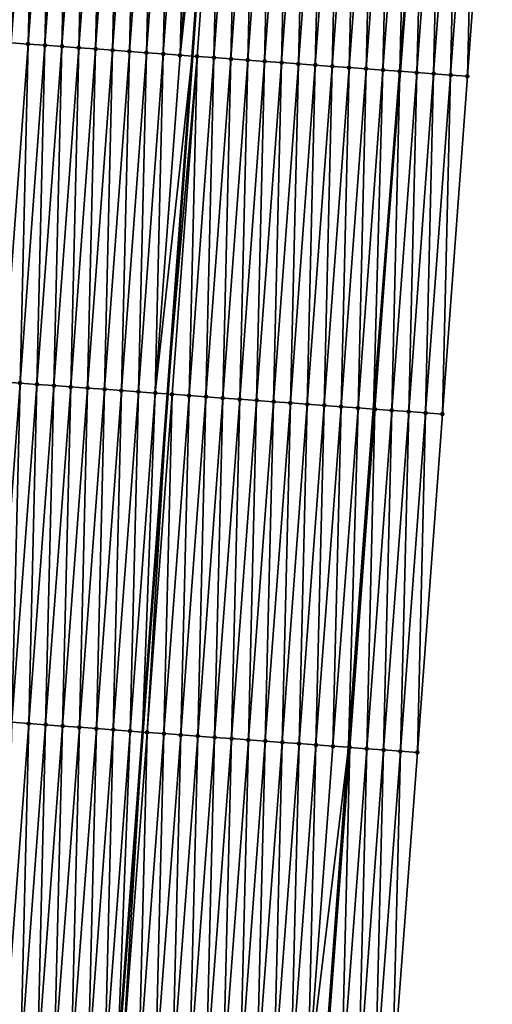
# Model space of a CAD drawing. Header units: feet. Extents: x 2017424 to 2024169, y 808042 to 818730.
# Tile 24 of 256: x 2023473 to 2023500, y 808812 to 808870. Entities that reach past the tile are written whole.
import ezdxf

# ---------------------------------------------------------------- set-up
doc = ezdxf.new("R2010")
doc.units = ezdxf.units.FT
doc.header["$MEASUREMENT"] = 0
for name, color, linetype, lineweight in [('EP_Travel Lane', 172, 'Continuous', 53), ('NB-Road Shots', 141, 'Continuous', 100), ('NB-Road X-Section', 40, 'Continuous', 13), ('STRIPING', 60, 'Continuous', 53)]:
    doc.layers.add(name, color=color, linetype=linetype, lineweight=lineweight)
doc.layers.add('I-77-MM15-17_NB-Surface-BORDER', color=7, linetype='Continuous')
doc.layers.add('I-77-MM15-17_NB-Surface-TIN', color=7, linetype='Continuous')

msp = doc.modelspace()

# ---------------------------------------------------------------- linework, layer by layer
at = {"layer": 'EP_Travel Lane'}
msp.add_polyline3d([(2023496.527434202, 808886.7808518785, 259.7401597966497), (2023494.987697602, 808866.842267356, 259.4452887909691), (2023493.447944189, 808846.9034651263, 259.1650382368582), (2023491.955840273, 808826.9382232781, 258.8842249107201), (2023490.49474618, 808806.993063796, 258.6421694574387), (2023489.033644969, 808787.0478071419, 258.4100305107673), (2023487.572530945, 808767.1023755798, 258.195722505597), (2023486.111437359, 808747.1572230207, 257.9529820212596), (2023484.650311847, 808727.2116346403, 257.7546608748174), (2023483.189175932, 808707.2659042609, 257.5708158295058), (2023481.728014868, 808687.3198305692, 257.4219588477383), (2023480.266845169, 808667.3736390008, 257.2851299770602), (2023478.805680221, 808647.4275122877, 257.1416890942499), (2023477.28724312, 808627.4128463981, 257.0284670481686), (2023475.742724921, 808607.472637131, 256.9236377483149)], dxfattribs=at)
at = {"layer": 'I-77-MM15-17_NB-Surface-BORDER', "color": 3, "linetype": 'Continuous', "lineweight": -3}
msp.add_polyline3d([(2023500.452914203, 808886.492072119, 259.7017388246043), (2023498.98282973, 808866.5484413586, 259.4009917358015), (2023497.51272422, 808846.6045252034, 259.1194066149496), (2023496.029706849, 808826.6346315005, 258.853016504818), (2023494.542000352, 808806.6914729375, 258.609366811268), (2023494.051532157, 808786.674046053, 258.3532582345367), (2023492.563814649, 808766.7307398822, 258.1246701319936), (2023491.076105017, 808746.7875392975, 257.8853297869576), (2023489.588369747, 808726.8439950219, 257.6810176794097), (2023487.103382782, 808706.9745395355, 257.5074804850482), (2023484.618373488, 808687.1047847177, 257.3644493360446), (2023483.130591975, 808667.1606205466, 257.2233391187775), (2023481.642800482, 808647.2163225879, 257.0958687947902), (2023479.114651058, 808627.2710651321, 256.9981541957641), (2023476.570370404, 808607.408421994, 256.9121527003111)], dxfattribs=at)
at = {"layer": 'I-77-MM15-17_NB-Surface-TIN', "color": 128, "linetype": 'Continuous', "lineweight": -3}
for points in [[(2023472.05533596, 808868.5258474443, 259.900202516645), (2023473.525447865, 808888.4698503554, 260.1759525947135), (2023472.536142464, 808888.5425814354, 260.1888175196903)], [(2023472.05533596, 808868.5258474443, 259.900202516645), (2023473.052658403, 808868.4527167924, 259.8745523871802), (2023473.525447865, 808888.4698503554, 260.1759525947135)], [(2023473.052658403, 808868.4527167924, 259.8745523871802), (2023474.52276635, 808888.3966660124, 260.1539088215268), (2023473.525447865, 808888.4698503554, 260.1759525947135)], [(2023473.052658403, 808868.4527167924, 259.8745523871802), (2023474.049974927, 808868.3795058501, 259.8542952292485), (2023474.52276635, 808888.3966660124, 260.1539088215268)], [(2023474.049974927, 808868.3795058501, 259.8542952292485), (2023475.520081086, 808888.3234308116, 260.135281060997), (2023474.52276635, 808888.3966660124, 260.1539088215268)], [(2023474.049974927, 808868.3795058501, 259.8542952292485), (2023475.047286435, 808868.3062268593, 259.8386087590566), (2023475.520081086, 808888.3234308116, 260.135281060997)], [(2023475.047286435, 808868.3062268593, 259.8386087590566), (2023476.517388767, 808888.2500999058, 260.1230816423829), (2023475.520081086, 808888.3234308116, 260.135281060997)], [(2023475.047286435, 808868.3062268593, 259.8386087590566), (2023476.044596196, 808868.2329241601, 259.8245147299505), (2023476.517388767, 808888.2500999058, 260.1230816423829)], [(2023476.044596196, 808868.2329241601, 259.8245147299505), (2023477.514698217, 808888.1767929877, 260.1092710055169), (2023476.517388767, 808888.2500999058, 260.1230816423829)], [(2023476.044596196, 808868.2329241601, 259.8245147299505), (2023477.041909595, 808868.1596708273, 259.8071048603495), (2023477.514698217, 808888.1767929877, 260.1092710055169)], [(2023477.041909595, 808868.1596708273, 259.8071048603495), (2023478.512012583, 808888.1035527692, 260.0909802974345), (2023477.514698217, 808888.1767929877, 260.1092710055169)], [(2023477.041909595, 808868.1596708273, 259.8071048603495), (2023478.039226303, 808868.0864623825, 259.7866799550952), (2023478.512012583, 808888.1035527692, 260.0909802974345)], [(2023478.039226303, 808868.0864623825, 259.7866799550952), (2023479.509326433, 808888.0303055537, 260.0731595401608), (2023478.512012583, 808888.1035527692, 260.0909802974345)], [(2023478.039226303, 808868.0864623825, 259.7866799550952), (2023479.036546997, 808868.0133079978, 259.7626239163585), (2023479.509326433, 808888.0303055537, 260.0731595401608)], [(2023479.036546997, 808868.0133079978, 259.7626239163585), (2023480.50664403, 808887.9571091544, 260.0519255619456), (2023479.509326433, 808888.0303055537, 260.0731595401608)], [(2023479.036546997, 808868.0133079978, 259.7626239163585), (2023480.033864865, 808867.940115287, 259.7411421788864), (2023480.50664403, 808887.9571091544, 260.0519255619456)], [(2023480.033864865, 808867.940115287, 259.7411421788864), (2023481.503961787, 808887.883914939, 260.0305448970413), (2023480.50664403, 808887.9571091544, 260.0519255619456)], [(2023480.033864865, 808867.940115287, 259.7411421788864), (2023481.031179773, 808867.8668824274, 259.7223571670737), (2023481.503961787, 808887.883914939, 260.0305448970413)], [(2023481.031179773, 808867.8668824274, 259.7223571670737), (2023482.501275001, 808887.8106590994, 260.0133034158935), (2023481.503961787, 808887.883914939, 260.0305448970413)], [(2023481.031179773, 808867.8668824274, 259.7223571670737), (2023482.028493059, 808867.7936275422, 259.7050515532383), (2023482.501275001, 808887.8106590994, 260.0133034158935)], [(2023482.028493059, 808867.7936275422, 259.7050515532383), (2023483.498582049, 808887.7373196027, 260.0016810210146), (2023482.501275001, 808887.8106590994, 260.0133034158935)], [(2023482.028493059, 808867.7936275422, 259.7050515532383), (2023484.197041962, 808887.6860183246, 259.9894168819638), (2023483.498582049, 808887.7373196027, 260.0016810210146)], [(2023482.028493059, 808867.7936275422, 259.7050515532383), (2023482.740556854, 808867.7413190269, 259.6930859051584), (2023484.197041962, 808887.6860183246, 259.9894168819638)], [(2023484.495895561, 808887.6640677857, 259.9841693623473), (2023484.197041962, 808887.6860183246, 259.9894168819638), (2023482.740556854, 808867.7413190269, 259.6930859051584)], [(2023483.025805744, 808867.7203645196, 259.6882925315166), (2023484.495895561, 808887.6640677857, 259.9841693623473), (2023482.740556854, 808867.7413190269, 259.6930859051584)], [(2023483.025805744, 808867.7203645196, 259.6882925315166), (2023484.023121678, 808867.6471455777, 259.6685726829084), (2023484.495895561, 808887.6640677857, 259.9841693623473)], [(2023484.023121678, 808867.6471455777, 259.6685726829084), (2023485.493217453, 808887.5909296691, 259.959020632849), (2023484.495895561, 808887.6640677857, 259.9841693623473)], [(2023484.023121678, 808867.6471455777, 259.6685726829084), (2023485.020439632, 808867.5739540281, 259.6470129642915), (2023485.493217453, 808887.5909296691, 259.959020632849)], [(2023485.020439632, 808867.5739540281, 259.6470129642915), (2023486.490536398, 808887.517751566, 259.936557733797), (2023485.493217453, 808887.5909296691, 259.959020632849)], [(2023485.020439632, 808867.5739540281, 259.6470129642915), (2023486.017758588, 808867.5007760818, 259.6245395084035), (2023486.490536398, 808887.517751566, 259.936557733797)], [(2023486.017758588, 808867.5007760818, 259.6245395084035), (2023487.487855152, 808887.4445708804, 259.914268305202), (2023486.490536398, 808887.517751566, 259.936557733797)], [(2023486.017758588, 808867.5007760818, 259.6245395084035), (2023487.015073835, 808867.4275478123, 259.6054461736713), (2023487.487855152, 808887.4445708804, 259.914268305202)], [(2023487.015073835, 808867.4275478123, 259.6054461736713), (2023488.485170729, 808887.3713470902, 259.8948741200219), (2023487.487855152, 808887.4445708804, 259.914268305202)], [(2023487.015073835, 808867.4275478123, 259.6054461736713), (2023488.01238744, 808867.3542972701, 259.5878488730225), (2023488.485170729, 808887.3713470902, 259.8948741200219)], [(2023488.01238744, 808867.3542972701, 259.5878488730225), (2023489.482483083, 808887.2980795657, 259.8784174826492), (2023488.485170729, 808887.3713470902, 259.8948741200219)], [(2023488.01238744, 808867.3542972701, 259.5878488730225), (2023489.009704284, 808867.2810906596, 259.5673007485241), (2023489.482483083, 808887.2980795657, 259.8784174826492)], [(2023489.009704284, 808867.2810906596, 259.5673007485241), (2023490.479797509, 808887.2248401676, 259.8600716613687), (2023489.482483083, 808887.2980795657, 259.8784174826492)], [(2023489.009704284, 808867.2810906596, 259.5673007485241), (2023490.007024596, 808867.2079311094, 259.5435916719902), (2023490.479797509, 808887.2248401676, 259.8600716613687)], [(2023490.007024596, 808867.2079311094, 259.5435916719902), (2023491.477114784, 808887.1516394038, 259.8391308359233), (2023490.479797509, 808887.2248401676, 259.8600716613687)], [(2023490.007024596, 808867.2079311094, 259.5435916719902), (2023491.004346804, 808867.1347972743, 259.5181553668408), (2023491.477114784, 808887.1516394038, 259.8391308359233)], [(2023491.004346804, 808867.1347972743, 259.5181553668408), (2023492.474437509, 808887.0785125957, 259.8132225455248), (2023491.477114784, 808887.1516394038, 259.8391308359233)], [(2023491.004346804, 808867.1347972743, 259.5181553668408), (2023492.001665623, 808867.061617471, 259.4958066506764), (2023492.474437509, 808887.0785125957, 259.8132225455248)], [(2023492.001665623, 808867.061617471, 259.4958066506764), (2023493.471758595, 808887.0053635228, 259.7888097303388), (2023492.474437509, 808887.0785125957, 259.8132225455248)], [(2023492.001665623, 808867.061617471, 259.4958066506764), (2023492.998982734, 808866.9884144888, 259.4750148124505), (2023493.471758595, 808887.0053635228, 259.7888097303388)], [(2023492.998982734, 808866.9884144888, 259.4750148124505), (2023494.469075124, 808886.9321526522, 259.7685477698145), (2023493.471758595, 808887.0053635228, 259.7888097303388)], [(2023492.998982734, 808866.9884144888, 259.4750148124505), (2023493.99629607, 808866.9151602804, 259.4576637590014), (2023494.469075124, 808886.9321526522, 259.7685477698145)], [(2023493.99629607, 808866.9151602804, 259.4576637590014), (2023495.466386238, 808886.8588683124, 259.7532205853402), (2023494.469075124, 808886.9321526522, 259.7685477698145)], [(2023493.99629607, 808866.9151602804, 259.4576637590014), (2023494.987697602, 808866.842267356, 259.4452887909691), (2023495.466386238, 808886.8588683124, 259.7532205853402)], [(2023495.466386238, 808886.8588683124, 259.7532205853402), (2023494.987697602, 808866.842267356, 259.4452887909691), (2023496.463694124, 808886.7855401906, 259.740834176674)], [(2023496.463694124, 808886.7855401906, 259.740834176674), (2023494.987697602, 808866.842267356, 259.4452887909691), (2023496.527434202, 808886.7808518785, 259.7401597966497)], [(2023494.993604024, 808866.8418330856, 259.44521506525), (2023496.527434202, 808886.7808518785, 259.7401597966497), (2023494.987697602, 808866.842267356, 259.4452887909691)], [(2023494.993604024, 808866.8418330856, 259.44521506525), (2023495.990908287, 808866.7684557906, 259.4361315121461), (2023496.527434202, 808886.7808518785, 259.7401597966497)], [(2023495.990908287, 808866.7684557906, 259.4361315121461), (2023497.460999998, 808886.7121847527, 259.7302825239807), (2023496.527434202, 808886.7808518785, 259.7401597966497)], [(2023495.990908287, 808866.7684557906, 259.4361315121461), (2023496.988215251, 808866.6951151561, 259.4245855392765), (2023497.460999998, 808886.7121847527, 259.7302825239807)], [(2023496.988215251, 808866.6951151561, 259.4245855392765), (2023498.458302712, 808886.6387864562, 259.7226096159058), (2023497.460999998, 808886.7121847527, 259.7302825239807)], [(2023496.988215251, 808866.6951151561, 259.4245855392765), (2023497.985523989, 808866.6217985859, 259.4114232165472), (2023498.458302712, 808886.6387864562, 259.7226096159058)], [(2023497.985523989, 808866.6217985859, 259.4114232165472), (2023499.455607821, 808886.5654206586, 259.7127538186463), (2023498.458302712, 808886.6387864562, 259.7226096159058)], [(2023497.985523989, 808866.6217985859, 259.4114232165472), (2023498.98282973, 808866.5484413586, 259.4009917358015), (2023499.455607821, 808886.5654206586, 259.7127538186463)], [(2023498.98282973, 808866.5484413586, 259.4009917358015), (2023500.452914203, 808886.492072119, 259.7017388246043), (2023499.455607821, 808886.5654206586, 259.7127538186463)], [(2023471.582534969, 808848.5085574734, 259.6093079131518), (2023473.052658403, 808868.4527167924, 259.8745523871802), (2023472.05533596, 808868.5258474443, 259.900202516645)], [(2023471.582534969, 808848.5085574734, 259.6093079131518), (2023472.579856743, 808848.4354177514, 259.5842667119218), (2023473.052658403, 808868.4527167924, 259.8745523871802)], [(2023472.579856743, 808848.4354177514, 259.5842667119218), (2023474.049974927, 808868.3795058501, 259.8542952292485), (2023473.052658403, 808868.4527167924, 259.8745523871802)], [(2023472.579856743, 808848.4354177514, 259.5842667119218), (2023473.577169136, 808848.3621507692, 259.5677733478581), (2023474.049974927, 808868.3795058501, 259.8542952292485)], [(2023473.577169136, 808848.3621507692, 259.5677733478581), (2023475.047286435, 808868.3062268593, 259.8386087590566), (2023474.049974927, 808868.3795058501, 259.8542952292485)], [(2023473.577169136, 808848.3621507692, 259.5677733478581), (2023474.574481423, 808848.2888823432, 259.5513769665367), (2023475.047286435, 808868.3062268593, 259.8386087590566)], [(2023474.574481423, 808848.2888823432, 259.5513769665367), (2023476.044596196, 808868.2329241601, 259.8245147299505), (2023475.047286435, 808868.3062268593, 259.8386087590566)], [(2023474.574481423, 808848.2888823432, 259.5513769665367), (2023475.571798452, 808848.215678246, 259.5306597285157), (2023476.044596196, 808868.2329241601, 259.8245147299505)], [(2023475.571798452, 808848.215678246, 259.5306597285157), (2023477.041909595, 808868.1596708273, 259.8071048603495), (2023476.044596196, 808868.2329241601, 259.8245147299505)], [(2023475.571798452, 808848.215678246, 259.5306597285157), (2023476.569118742, 808848.142518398, 259.5069703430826), (2023477.041909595, 808868.1596708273, 259.8071048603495)], [(2023476.569118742, 808848.142518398, 259.5069703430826), (2023478.039226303, 808868.0864623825, 259.7866799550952), (2023477.041909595, 808868.1596708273, 259.8071048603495)], [(2023476.569118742, 808848.142518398, 259.5069703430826), (2023477.566439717, 808848.0693678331, 259.4826574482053), (2023478.039226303, 808868.0864623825, 259.7866799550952)], [(2023477.566439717, 808848.0693678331, 259.4826574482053), (2023479.036546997, 808868.0133079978, 259.7626239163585), (2023478.039226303, 808868.0864623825, 259.7866799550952)], [(2023477.566439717, 808848.0693678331, 259.4826574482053), (2023478.563758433, 808847.9961866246, 259.4604028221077), (2023479.036546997, 808868.0133079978, 259.7626239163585)], [(2023478.563758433, 808847.9961866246, 259.4604028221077), (2023480.033864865, 808867.940115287, 259.7411421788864), (2023479.036546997, 808868.0133079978, 259.7626239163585)], [(2023478.563758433, 808847.9961866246, 259.4604028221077), (2023479.561075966, 808847.9229893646, 259.4392263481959), (2023480.033864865, 808867.940115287, 259.7411421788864)], [(2023479.561075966, 808847.9229893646, 259.4392263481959), (2023481.031179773, 808867.8668824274, 259.7223571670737), (2023480.033864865, 808867.940115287, 259.7411421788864)], [(2023479.561075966, 808847.9229893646, 259.4392263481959), (2023480.55838898, 808847.8497308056, 259.4221671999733), (2023481.031179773, 808867.8668824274, 259.7223571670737)], [(2023480.55838898, 808847.8497308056, 259.4221671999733), (2023482.028493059, 808867.7936275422, 259.7050515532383), (2023481.031179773, 808867.8668824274, 259.7223571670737)], [(2023480.55838898, 808847.8497308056, 259.4221671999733), (2023482.740556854, 808867.7413190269, 259.6930859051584), (2023482.028493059, 808867.7936275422, 259.7050515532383)], [(2023480.55838898, 808847.8497308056, 259.4221671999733), (2023481.284058, 808847.7964315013, 259.4093943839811), (2023482.740556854, 808867.7413190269, 259.6930859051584)], [(2023483.025805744, 808867.7203645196, 259.6882925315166), (2023482.740556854, 808867.7413190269, 259.6930859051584), (2023481.284058, 808847.7964315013, 259.4093943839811)], [(2023481.555702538, 808847.7764796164, 259.4046130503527), (2023483.025805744, 808867.7203645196, 259.6882925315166), (2023481.284058, 808847.7964315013, 259.4093943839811)], [(2023481.555702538, 808847.7764796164, 259.4046130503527), (2023482.553021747, 808847.7033051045, 259.3819086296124), (2023483.025805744, 808867.7203645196, 259.6882925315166)], [(2023482.553021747, 808847.7033051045, 259.3819086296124), (2023484.023121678, 808867.6471455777, 259.6685726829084), (2023483.025805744, 808867.7203645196, 259.6882925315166)], [(2023482.553021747, 808847.7033051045, 259.3819086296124), (2023483.550338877, 808847.630102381, 259.3610991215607), (2023484.023121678, 808867.6471455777, 259.6685726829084)], [(2023483.550338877, 808847.630102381, 259.3610991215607), (2023485.020439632, 808867.5739540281, 259.6470129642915), (2023484.023121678, 808867.6471455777, 259.6685726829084)], [(2023483.550338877, 808847.630102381, 259.3610991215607), (2023484.547655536, 808847.5568932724, 259.3407184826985), (2023485.020439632, 808867.5739540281, 259.6470129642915)], [(2023484.547655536, 808847.5568932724, 259.3407184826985), (2023486.017758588, 808867.5007760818, 259.6245395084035), (2023485.020439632, 808867.5739540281, 259.6470129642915)], [(2023484.547655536, 808847.5568932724, 259.3407184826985), (2023485.544970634, 808847.4836629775, 259.3217609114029), (2023486.017758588, 808867.5007760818, 259.6245395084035)], [(2023485.544970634, 808847.4836629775, 259.3217609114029), (2023487.015073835, 808867.4275478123, 259.6054461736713), (2023486.017758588, 808867.5007760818, 259.6245395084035)], [(2023485.544970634, 808847.4836629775, 259.3217609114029), (2023486.542284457, 808847.4104153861, 259.3039650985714), (2023487.015073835, 808867.4275478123, 259.6054461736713)], [(2023486.542284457, 808847.4104153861, 259.3039650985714), (2023488.01238744, 808867.3542972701, 259.5878488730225), (2023487.015073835, 808867.4275478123, 259.6054461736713)], [(2023486.542284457, 808847.4104153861, 259.3039650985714), (2023487.539600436, 808847.3371970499, 259.2842042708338), (2023488.01238744, 808867.3542972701, 259.5878488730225)], [(2023487.539600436, 808847.3371970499, 259.2842042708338), (2023489.009704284, 808867.2810906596, 259.5673007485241), (2023488.01238744, 808867.3542972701, 259.5878488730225)], [(2023487.539600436, 808847.3371970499, 259.2842042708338), (2023488.536921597, 808847.2640490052, 259.2597220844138), (2023489.009704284, 808867.2810906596, 259.5673007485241)], [(2023488.536921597, 808847.2640490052, 259.2597220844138), (2023490.007024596, 808867.2079311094, 259.5435916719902), (2023489.009704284, 808867.2810906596, 259.5673007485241)], [(2023488.536921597, 808847.2640490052, 259.2597220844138), (2023489.534243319, 808847.1909085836, 259.2347278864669), (2023490.007024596, 808867.2079311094, 259.5435916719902)], [(2023489.534243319, 808847.1909085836, 259.2347278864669), (2023491.004346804, 808867.1347972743, 259.5181553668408), (2023490.007024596, 808867.2079311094, 259.5435916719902)], [(2023489.534243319, 808847.1909085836, 259.2347278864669), (2023490.531563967, 808847.1177535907, 259.2107124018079), (2023491.004346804, 808867.1347972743, 259.5181553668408)], [(2023490.531563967, 808847.1177535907, 259.2107124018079), (2023492.001665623, 808867.061617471, 259.4958066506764), (2023491.004346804, 808867.1347972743, 259.5181553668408)], [(2023490.531563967, 808847.1177535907, 259.2107124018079), (2023491.528881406, 808847.0445550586, 259.1896213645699), (2023492.001665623, 808867.061617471, 259.4958066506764)], [(2023491.528881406, 808847.0445550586, 259.1896213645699), (2023492.998982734, 808866.9884144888, 259.4750148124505), (2023492.001665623, 808867.061617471, 259.4958066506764)], [(2023491.528881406, 808847.0445550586, 259.1896213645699), (2023492.526191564, 808846.9712577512, 259.1751648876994), (2023492.998982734, 808866.9884144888, 259.4750148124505)], [(2023492.526191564, 808846.9712577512, 259.1751648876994), (2023493.99629607, 808866.9151602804, 259.4576637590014), (2023492.998982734, 808866.9884144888, 259.4750148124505)], [(2023492.526191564, 808846.9712577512, 259.1751648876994), (2023493.447944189, 808846.9034651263, 259.1650382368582), (2023493.99629607, 808866.9151602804, 259.4576637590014)], [(2023493.99629607, 808866.9151602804, 259.4576637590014), (2023493.447944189, 808846.9034651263, 259.1650382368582), (2023494.987697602, 808866.842267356, 259.4452887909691)], [(2023493.523497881, 808846.8979083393, 259.1642081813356), (2023494.987697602, 808866.842267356, 259.4452887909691), (2023493.447944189, 808846.9034651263, 259.1650382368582)], [(2023493.523497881, 808846.8979083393, 259.1642081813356), (2023494.993604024, 808866.8418330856, 259.44521506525), (2023494.987697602, 808866.842267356, 259.4452887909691)], [(2023493.523497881, 808846.8979083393, 259.1642081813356), (2023494.520802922, 808846.8245416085, 259.1544147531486), (2023494.993604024, 808866.8418330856, 259.44521506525)], [(2023494.520802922, 808846.8245416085, 259.1544147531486), (2023495.990908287, 808866.7684557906, 259.4361315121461), (2023494.993604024, 808866.8418330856, 259.44521506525)], [(2023494.520802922, 808846.8245416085, 259.1544147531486), (2023495.518109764, 808846.751199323, 259.1429793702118), (2023495.990908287, 808866.7684557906, 259.4361315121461)], [(2023495.518109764, 808846.751199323, 259.1429793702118), (2023496.988215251, 808866.6951151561, 259.4245855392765), (2023495.990908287, 808866.7684557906, 259.4361315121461)], [(2023495.518109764, 808846.751199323, 259.1429793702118), (2023496.515417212, 808846.6778652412, 259.1309929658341), (2023496.988215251, 808866.6951151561, 259.4245855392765)], [(2023496.515417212, 808846.6778652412, 259.1309929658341), (2023497.985523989, 808866.6217985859, 259.4114232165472), (2023496.988215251, 808866.6951151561, 259.4245855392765)], [(2023496.515417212, 808846.6778652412, 259.1309929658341), (2023497.51272422, 808846.6045252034, 259.1194066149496), (2023497.985523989, 808866.6217985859, 259.4114232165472)], [(2023497.51272422, 808846.6045252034, 259.1194066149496), (2023498.98282973, 808866.5484413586, 259.4009917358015), (2023497.985523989, 808866.6217985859, 259.4114232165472)], [(2023471.098633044, 808828.4897811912, 259.3236643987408), (2023472.579856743, 808848.4354177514, 259.5842667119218), (2023471.582534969, 808848.5085574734, 259.6093079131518)], [(2023471.098633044, 808828.4897811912, 259.3236643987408), (2023472.095874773, 808828.4155587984, 259.3065110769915), (2023472.579856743, 808848.4354177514, 259.5842667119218)], [(2023472.095874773, 808828.4155587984, 259.3065110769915), (2023473.577169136, 808848.3621507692, 259.5677733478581), (2023472.579856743, 808848.4354177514, 259.5842667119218)], [(2023472.095874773, 808828.4155587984, 259.3065110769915), (2023473.093116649, 808828.3413383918, 259.2891552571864), (2023473.577169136, 808848.3621507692, 259.5677733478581)], [(2023473.093116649, 808828.3413383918, 259.2891552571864), (2023474.574481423, 808848.2888823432, 259.5513769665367), (2023473.577169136, 808848.3621507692, 259.5677733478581)], [(2023473.093116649, 808828.3413383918, 259.2891552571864), (2023474.090363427, 808828.2671836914, 259.2651003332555), (2023474.574481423, 808848.2888823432, 259.5513769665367)], [(2023474.090363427, 808828.2671836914, 259.2651003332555), (2023475.571798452, 808848.215678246, 259.5306597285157), (2023474.574481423, 808848.2888823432, 259.5513769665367)], [(2023474.090363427, 808828.2671836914, 259.2651003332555), (2023475.087611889, 808828.193051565, 259.2387439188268), (2023475.571798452, 808848.215678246, 259.5306597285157)], [(2023475.087611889, 808828.193051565, 259.2387439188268), (2023476.569118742, 808848.142518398, 259.5069703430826), (2023475.571798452, 808848.215678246, 259.5306597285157)], [(2023475.087611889, 808828.193051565, 259.2387439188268), (2023476.084861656, 808828.1189369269, 259.2106044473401), (2023476.569118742, 808848.142518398, 259.5069703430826)], [(2023476.084861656, 808828.1189369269, 259.2106044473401), (2023477.566439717, 808848.0693678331, 259.4826574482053), (2023476.569118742, 808848.142518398, 259.5069703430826)], [(2023476.084861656, 808828.1189369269, 259.2106044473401), (2023477.082108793, 808828.0447870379, 259.1860589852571), (2023477.566439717, 808848.0693678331, 259.4826574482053)], [(2023477.082108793, 808828.0447870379, 259.1860589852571), (2023478.563758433, 808847.9961866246, 259.4604028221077), (2023477.566439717, 808848.0693678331, 259.4826574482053)], [(2023477.082108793, 808828.0447870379, 259.1860589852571), (2023478.079353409, 808827.9706033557, 259.1649589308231), (2023478.563758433, 808847.9961866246, 259.4604028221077)], [(2023478.079353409, 808827.9706033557, 259.1649589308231), (2023479.561075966, 808847.9229893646, 259.4392263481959), (2023478.563758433, 808847.9961866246, 259.4604028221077)], [(2023478.079353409, 808827.9706033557, 259.1649589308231), (2023479.076598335, 808827.8964238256, 259.1434355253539), (2023479.561075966, 808847.9229893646, 259.4392263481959)], [(2023479.076598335, 808827.8964238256, 259.1434355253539), (2023480.55838898, 808847.8497308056, 259.4221671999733), (2023479.561075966, 808847.9229893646, 259.4392263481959)], [(2023479.076598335, 808827.8964238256, 259.1434355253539), (2023479.806250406, 808827.8421561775, 259.1269645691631), (2023480.55838898, 808847.8497308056, 259.4221671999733)], [(2023480.55838898, 808847.8497308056, 259.4221671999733), (2023479.806250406, 808827.8421561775, 259.1269645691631), (2023481.284058, 808847.7964315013, 259.4093943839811)], [(2023480.073843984, 808827.8222539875, 259.1209239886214), (2023481.284058, 808847.7964315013, 259.4093943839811), (2023479.806250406, 808827.8421561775, 259.1269645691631)], [(2023480.073843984, 808827.8222539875, 259.1209239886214), (2023481.555702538, 808847.7764796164, 259.4046130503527), (2023481.284058, 808847.7964315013, 259.4093943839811)], [(2023480.073843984, 808827.8222539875, 259.1209239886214), (2023481.071089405, 808827.7480811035, 259.0987229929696), (2023481.555702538, 808847.7764796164, 259.4046130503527)], [(2023481.071089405, 808827.7480811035, 259.0987229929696), (2023482.553021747, 808847.7033051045, 259.3819086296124), (2023481.555702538, 808847.7764796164, 259.4046130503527)], [(2023481.071089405, 808827.7480811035, 259.0987229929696), (2023482.068335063, 808827.6739113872, 259.0761990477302), (2023482.553021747, 808847.7033051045, 259.3819086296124)], [(2023482.068335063, 808827.6739113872, 259.0761990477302), (2023483.550338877, 808847.630102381, 259.3610991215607), (2023482.553021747, 808847.7033051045, 259.3819086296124)], [(2023482.068335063, 808827.6739113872, 259.0761990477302), (2023483.065579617, 808827.5997268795, 259.0551831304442), (2023483.550338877, 808847.630102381, 259.3610991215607)], [(2023483.065579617, 808827.5997268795, 259.0551831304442), (2023484.547655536, 808847.5568932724, 259.3407184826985), (2023483.550338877, 808847.630102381, 259.3610991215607)], [(2023483.065579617, 808827.5997268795, 259.0551831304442), (2023484.062823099, 808827.5255279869, 259.0356338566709), (2023484.547655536, 808847.5568932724, 259.3407184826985)], [(2023484.062823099, 808827.5255279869, 259.0356338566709), (2023485.544970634, 808847.4836629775, 259.3217609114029), (2023484.547655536, 808847.5568932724, 259.3407184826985)], [(2023484.062823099, 808827.5255279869, 259.0356338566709), (2023485.060064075, 808827.4512955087, 259.0195087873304), (2023485.544970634, 808847.4836629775, 259.3217609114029)], [(2023485.060064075, 808827.4512955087, 259.0195087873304), (2023486.542284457, 808847.4104153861, 259.3039650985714), (2023485.544970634, 808847.4836629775, 259.3217609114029)], [(2023485.060064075, 808827.4512955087, 259.0195087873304), (2023486.057306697, 808827.3770850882, 259.0011348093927), (2023486.542284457, 808847.4104153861, 259.3039650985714)], [(2023486.057306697, 808827.3770850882, 259.0011348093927), (2023487.539600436, 808847.3371970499, 259.2842042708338), (2023486.542284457, 808847.4104153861, 259.3039650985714)], [(2023486.057306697, 808827.3770850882, 259.0011348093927), (2023487.054554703, 808827.3029468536, 258.9754011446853), (2023487.539600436, 808847.3371970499, 259.2842042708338)], [(2023487.054554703, 808827.3029468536, 258.9754011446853), (2023488.536921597, 808847.2640490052, 259.2597220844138), (2023487.539600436, 808847.3371970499, 259.2842042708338)], [(2023487.054554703, 808827.3029468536, 258.9754011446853), (2023488.051802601, 808827.2288071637, 258.9498158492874), (2023488.536921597, 808847.2640490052, 259.2597220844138)], [(2023488.051802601, 808827.2288071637, 258.9498158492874), (2023489.534243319, 808847.1909085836, 259.2347278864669), (2023488.536921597, 808847.2640490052, 259.2597220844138)], [(2023488.051802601, 808827.2288071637, 258.9498158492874), (2023489.04905051, 808827.1546676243, 258.924215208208), (2023489.534243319, 808847.1909085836, 259.2347278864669)], [(2023489.04905051, 808827.1546676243, 258.924215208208), (2023490.531563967, 808847.1177535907, 259.2107124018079), (2023489.534243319, 808847.1909085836, 259.2347278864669)], [(2023489.04905051, 808827.1546676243, 258.924215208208), (2023490.046295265, 808827.0804858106, 258.9029246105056), (2023490.531563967, 808847.1177535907, 259.2107124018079)], [(2023490.046295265, 808827.0804858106, 258.9029246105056), (2023491.528881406, 808847.0445550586, 259.1896213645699), (2023490.531563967, 808847.1177535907, 259.2107124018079)], [(2023490.046295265, 808827.0804858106, 258.9029246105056), (2023491.043534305, 808827.0062273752, 258.8894460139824), (2023491.528881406, 808847.0445550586, 259.1896213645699)], [(2023491.043534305, 808827.0062273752, 258.8894460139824), (2023492.526191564, 808846.9712577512, 259.1751648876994), (2023491.528881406, 808847.0445550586, 259.1896213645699)], [(2023491.043534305, 808827.0062273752, 258.8894460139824), (2023491.955840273, 808826.9382232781, 258.8842249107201), (2023492.526191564, 808846.9712577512, 259.1751648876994)], [(2023492.526191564, 808846.9712577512, 259.1751648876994), (2023491.955840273, 808826.9382232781, 258.8842249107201), (2023493.447944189, 808846.9034651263, 259.1650382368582)], [(2023492.040767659, 808826.9318927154, 258.883738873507), (2023493.447944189, 808846.9034651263, 259.1650382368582), (2023491.955840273, 808826.9382232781, 258.8842249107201)], [(2023492.040767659, 808826.9318927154, 258.883738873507), (2023493.523497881, 808846.8979083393, 259.1642081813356), (2023493.447944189, 808846.9034651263, 259.1650382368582)], [(2023492.040767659, 808826.9318927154, 258.883738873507), (2023493.038000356, 808826.8575492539, 258.8789291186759), (2023493.523497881, 808846.8979083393, 259.1642081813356)], [(2023493.038000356, 808826.8575492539, 258.8789291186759), (2023494.520802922, 808846.8245416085, 259.1544147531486), (2023493.523497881, 808846.8979083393, 259.1642081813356)], [(2023493.038000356, 808826.8575492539, 258.8789291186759), (2023494.035236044, 808826.7832458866, 258.8700315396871), (2023494.520802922, 808846.8245416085, 259.1544147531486)], [(2023494.035236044, 808826.7832458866, 258.8700315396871), (2023495.518109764, 808846.751199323, 259.1429793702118), (2023494.520802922, 808846.8245416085, 259.1544147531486)], [(2023494.035236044, 808826.7832458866, 258.8700315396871), (2023495.032473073, 808826.7089605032, 258.8593004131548), (2023495.518109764, 808846.751199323, 259.1429793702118)], [(2023495.032473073, 808826.7089605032, 258.8593004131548), (2023496.515417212, 808846.6778652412, 259.1309929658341), (2023495.518109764, 808846.751199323, 259.1429793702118)], [(2023495.032473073, 808826.7089605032, 258.8593004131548), (2023496.029706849, 808826.6346315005, 258.853016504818), (2023496.515417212, 808846.6778652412, 259.1309929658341)], [(2023496.029706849, 808826.6346315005, 258.853016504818), (2023497.51272422, 808846.6045252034, 259.1194066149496), (2023496.515417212, 808846.6778652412, 259.1309929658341)], [(2023471.605413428, 808808.3982237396, 259.0410394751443), (2023473.093116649, 808828.3413383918, 259.2891552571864), (2023472.095874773, 808828.4155587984, 259.3065110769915)], [(2023471.605413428, 808808.3982237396, 259.0410394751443), (2023472.602660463, 808808.3240724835, 259.0166329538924), (2023473.093116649, 808828.3413383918, 259.2891552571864)], [(2023472.602660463, 808808.3240724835, 259.0166329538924), (2023474.090363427, 808828.2671836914, 259.2651003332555), (2023473.093116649, 808828.3413383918, 259.2891552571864)], [(2023472.602660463, 808808.3240724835, 259.0166329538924), (2023473.599908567, 808808.2499355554, 258.9907656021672), (2023474.090363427, 808828.2671836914, 259.2651003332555)], [(2023473.599908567, 808808.2499355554, 258.9907656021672), (2023475.087611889, 808828.193051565, 259.2387439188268), (2023474.090363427, 808828.2671836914, 259.2651003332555)], [(2023473.599908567, 808808.2499355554, 258.9907656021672), (2023474.597158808, 808808.1758272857, 258.9619763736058), (2023475.087611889, 808828.193051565, 259.2387439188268)], [(2023474.597158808, 808808.1758272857, 258.9619763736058), (2023476.084861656, 808828.1189369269, 259.2106044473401), (2023475.087611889, 808828.193051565, 259.2387439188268)], [(2023474.597158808, 808808.1758272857, 258.9619763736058), (2023475.594406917, 808808.1016904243, 258.9361022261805), (2023476.084861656, 808828.1189369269, 259.2106044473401)], [(2023475.594406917, 808808.1016904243, 258.9361022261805), (2023477.082108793, 808828.0447870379, 259.1860589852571), (2023476.084861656, 808828.1189369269, 259.2106044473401)], [(2023475.594406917, 808808.1016904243, 258.9361022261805), (2023476.591654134, 808808.0275416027, 258.9114474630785), (2023477.082108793, 808828.0447870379, 259.1860589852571)], [(2023476.591654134, 808808.0275416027, 258.9114474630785), (2023478.079353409, 808827.9706033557, 259.1649589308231), (2023477.082108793, 808828.0447870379, 259.1860589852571)], [(2023476.591654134, 808808.0275416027, 258.9114474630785), (2023477.588898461, 808807.9533540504, 258.8907414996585), (2023478.079353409, 808827.9706033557, 259.1649589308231)], [(2023477.588898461, 808807.9533540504, 258.8907414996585), (2023479.076598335, 808827.8964238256, 259.1434355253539), (2023478.079353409, 808827.9706033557, 259.1649589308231)], [(2023477.588898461, 808807.9533540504, 258.8907414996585), (2023478.316901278, 808807.8991781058, 258.8774464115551), (2023479.076598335, 808827.8964238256, 259.1434355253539)], [(2023479.076598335, 808827.8964238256, 259.1434355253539), (2023478.316901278, 808807.8991781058, 258.8774464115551), (2023479.806250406, 808827.8421561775, 259.1269645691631)], [(2023478.586140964, 808807.8791420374, 258.8725294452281), (2023479.806250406, 808827.8421561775, 259.1269645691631), (2023478.316901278, 808807.8991781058, 258.8774464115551)], [(2023478.586140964, 808807.8791420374, 258.8725294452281), (2023480.073843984, 808827.8222539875, 259.1209239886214), (2023479.806250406, 808827.8421561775, 259.1269645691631)], [(2023478.586140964, 808807.8791420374, 258.8725294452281), (2023479.583385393, 808807.8049558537, 258.8516839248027), (2023480.073843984, 808827.8222539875, 259.1209239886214)], [(2023479.583385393, 808807.8049558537, 258.8516839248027), (2023481.071089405, 808827.7480811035, 259.0987229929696), (2023480.073843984, 808827.8222539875, 259.1209239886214)], [(2023479.583385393, 808807.8049558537, 258.8516839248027), (2023480.580627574, 808807.7307395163, 258.8339127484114), (2023481.071089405, 808827.7480811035, 259.0987229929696)], [(2023480.580627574, 808807.7307395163, 258.8339127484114), (2023482.068335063, 808827.6739113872, 259.0761990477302), (2023481.071089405, 808827.7480811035, 259.0987229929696)], [(2023480.580627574, 808807.7307395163, 258.8339127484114), (2023481.577872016, 808807.6565535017, 258.813050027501), (2023482.068335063, 808827.6739113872, 259.0761990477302)], [(2023481.577872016, 808807.6565535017, 258.813050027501), (2023483.065579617, 808827.5997268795, 259.0551831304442), (2023482.068335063, 808827.6739113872, 259.0761990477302)], [(2023481.577872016, 808807.6565535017, 258.813050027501), (2023482.57511467, 808807.5823435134, 258.7946315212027), (2023483.065579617, 808827.5997268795, 259.0551831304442)], [(2023482.57511467, 808807.5823435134, 258.7946315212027), (2023484.062823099, 808827.5255279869, 259.0356338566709), (2023483.065579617, 808827.5997268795, 259.0551831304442)], [(2023482.57511467, 808807.5823435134, 258.7946315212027), (2023483.572354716, 808807.5080985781, 258.779776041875), (2023484.062823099, 808827.5255279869, 259.0356338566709)], [(2023483.572354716, 808807.5080985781, 258.779776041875), (2023485.060064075, 808827.4512955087, 259.0195087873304), (2023484.062823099, 808827.5255279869, 259.0356338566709)], [(2023483.572354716, 808807.5080985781, 258.779776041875), (2023484.569598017, 808807.4338972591, 258.7604736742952), (2023485.060064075, 808827.4512955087, 259.0195087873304)], [(2023484.569598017, 808807.4338972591, 258.7604736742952), (2023486.057306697, 808827.3770850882, 259.0011348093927), (2023485.060064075, 808827.4512955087, 259.0195087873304)], [(2023484.569598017, 808807.4338972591, 258.7604736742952), (2023485.56684486, 808807.3597434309, 258.736329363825), (2023486.057306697, 808827.3770850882, 259.0011348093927)], [(2023485.56684486, 808807.3597434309, 258.736329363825), (2023487.054554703, 808827.3029468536, 258.9754011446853), (2023486.057306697, 808827.3770850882, 259.0011348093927)], [(2023485.56684486, 808807.3597434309, 258.736329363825), (2023486.564091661, 808807.2855890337, 258.7122430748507), (2023487.054554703, 808827.3029468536, 258.9754011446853)], [(2023486.564091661, 808807.2855890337, 258.7122430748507), (2023488.051802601, 808827.2288071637, 258.9498158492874), (2023487.054554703, 808827.3029468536, 258.9754011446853)], [(2023486.564091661, 808807.2855890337, 258.7122430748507), (2023487.561339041, 808807.2114423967, 258.6873655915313), (2023488.051802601, 808827.2288071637, 258.9498158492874)], [(2023487.561339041, 808807.2114423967, 258.6873655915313), (2023489.04905051, 808827.1546676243, 258.924215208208), (2023488.051802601, 808827.2288071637, 258.9498158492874)], [(2023487.561339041, 808807.2114423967, 258.6873655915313), (2023488.558584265, 808807.1372668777, 258.6654327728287), (2023489.04905051, 808827.1546676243, 258.924215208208)], [(2023488.558584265, 808807.1372668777, 258.6654327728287), (2023490.046295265, 808827.0804858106, 258.9029246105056), (2023489.04905051, 808827.1546676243, 258.924215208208)], [(2023488.558584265, 808807.1372668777, 258.6654327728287), (2023489.555823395, 808807.0630096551, 258.6518300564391), (2023490.046295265, 808827.0804858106, 258.9029246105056)], [(2023489.555823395, 808807.0630096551, 258.6518300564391), (2023491.043534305, 808827.0062273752, 258.8894460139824), (2023490.046295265, 808827.0804858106, 258.9029246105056)], [(2023489.555823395, 808807.0630096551, 258.6518300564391), (2023491.955840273, 808826.9382232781, 258.8842249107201), (2023491.043534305, 808827.0062273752, 258.8894460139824)], [(2023489.555823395, 808807.0630096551, 258.6518300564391), (2023490.49474618, 808806.993063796, 258.6421694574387), (2023491.955840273, 808826.9382232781, 258.8842249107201)], [(2023492.040767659, 808826.9318927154, 258.883738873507), (2023491.955840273, 808826.9382232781, 258.8842249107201), (2023490.49474618, 808806.993063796, 258.6421694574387)], [(2023490.553060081, 808806.9887196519, 258.6415694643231), (2023492.040767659, 808826.9318927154, 258.883738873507), (2023490.49474618, 808806.993063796, 258.6421694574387)], [(2023490.553060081, 808806.9887196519, 258.6415694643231), (2023491.550296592, 808806.9144273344, 258.631544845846), (2023492.040767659, 808826.9318927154, 258.883738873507)], [(2023491.550296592, 808806.9144273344, 258.631544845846), (2023493.038000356, 808826.8575492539, 258.8789291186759), (2023492.040767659, 808826.9318927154, 258.883738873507)], [(2023491.550296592, 808806.9144273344, 258.631544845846), (2023492.547532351, 808806.8401249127, 258.6225504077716), (2023493.038000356, 808826.8575492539, 258.8789291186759)], [(2023492.547532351, 808806.8401249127, 258.6225504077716), (2023494.035236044, 808826.7832458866, 258.8700315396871), (2023493.038000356, 808826.8575492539, 258.8789291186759)], [(2023492.547532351, 808806.8401249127, 258.6225504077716), (2023493.544768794, 808806.7658316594, 258.6126211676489), (2023494.035236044, 808826.7832458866, 258.8700315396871)], [(2023493.544768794, 808806.7658316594, 258.6126211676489), (2023495.032473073, 808826.7089605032, 258.8593004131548), (2023494.035236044, 808826.7832458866, 258.8700315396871)], [(2023493.544768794, 808806.7658316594, 258.6126211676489), (2023494.542000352, 808806.6914729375, 258.609366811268), (2023495.032473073, 808826.7089605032, 258.8593004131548)], [(2023494.542000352, 808806.6914729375, 258.609366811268), (2023496.029706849, 808826.6346315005, 258.853016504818), (2023495.032473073, 808826.7089605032, 258.8593004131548)]]:
    msp.add_3dface(points, dxfattribs=at)
at = {"layer": 'NB-Road Shots', "lineweight": 100}
for p in [(2023473.052658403, 808868.4527167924, 259.8745523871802), (2023474.049974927, 808868.3795058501, 259.8542952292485), (2023475.047286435, 808868.3062268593, 259.8386087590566), (2023476.044596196, 808868.2329241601, 259.8245147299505), (2023477.041909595, 808868.1596708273, 259.8071048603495), (2023478.039226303, 808868.0864623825, 259.7866799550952), (2023479.036546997, 808868.0133079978, 259.7626239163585), (2023480.033864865, 808867.940115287, 259.7411421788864), (2023481.031179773, 808867.8668824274, 259.7223571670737), (2023482.028493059, 808867.7936275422, 259.7050515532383), (2023483.025805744, 808867.7203645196, 259.6882925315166), (2023484.023121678, 808867.6471455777, 259.6685726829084), (2023485.020439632, 808867.5739540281, 259.6470129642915), (2023486.017758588, 808867.5007760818, 259.6245395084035), (2023487.015073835, 808867.4275478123, 259.6054461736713), (2023488.01238744, 808867.3542972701, 259.5878488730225), (2023489.009704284, 808867.2810906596, 259.5673007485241), (2023490.007024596, 808867.2079311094, 259.5435916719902), (2023491.004346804, 808867.1347972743, 259.5181553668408), (2023492.001665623, 808867.061617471, 259.4958066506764), (2023492.998982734, 808866.9884144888, 259.4750148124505), (2023493.99629607, 808866.9151602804, 259.4576637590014), (2023494.993604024, 808866.8418330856, 259.44521506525), (2023495.990908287, 808866.7684557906, 259.4361315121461), (2023496.988215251, 808866.6951151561, 259.4245855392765), (2023497.985523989, 808866.6217985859, 259.4114232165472), (2023498.98282973, 808866.5484413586, 259.4009917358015), (2023472.579856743, 808848.4354177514, 259.5842667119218), (2023473.577169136, 808848.3621507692, 259.5677733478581), (2023474.574481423, 808848.2888823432, 259.5513769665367), (2023475.571798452, 808848.215678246, 259.5306597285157), (2023476.569118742, 808848.142518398, 259.5069703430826), (2023477.566439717, 808848.0693678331, 259.4826574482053), (2023478.563758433, 808847.9961866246, 259.4604028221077), (2023479.561075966, 808847.9229893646, 259.4392263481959), (2023480.55838898, 808847.8497308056, 259.4221671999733), (2023481.555702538, 808847.7764796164, 259.4046130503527), (2023482.553021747, 808847.7033051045, 259.3819086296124), (2023483.550338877, 808847.630102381, 259.3610991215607), (2023484.547655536, 808847.5568932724, 259.3407184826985), (2023485.544970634, 808847.4836629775, 259.3217609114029), (2023486.542284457, 808847.4104153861, 259.3039650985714), (2023487.539600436, 808847.3371970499, 259.2842042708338), (2023488.536921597, 808847.2640490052, 259.2597220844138), (2023489.534243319, 808847.1909085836, 259.2347278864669), (2023490.531563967, 808847.1177535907, 259.2107124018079), (2023491.528881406, 808847.0445550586, 259.1896213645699), (2023492.526191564, 808846.9712577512, 259.1751648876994), (2023493.523497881, 808846.8979083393, 259.1642081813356), (2023494.520802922, 808846.8245416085, 259.1544147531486), (2023495.518109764, 808846.751199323, 259.1429793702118), (2023496.515417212, 808846.6778652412, 259.1309929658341), (2023497.51272422, 808846.6045252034, 259.1194066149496), (2023473.093116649, 808828.3413383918, 259.2891552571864), (2023474.090363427, 808828.2671836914, 259.2651003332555), (2023475.087611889, 808828.193051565, 259.2387439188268), (2023476.084861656, 808828.1189369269, 259.2106044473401), (2023477.082108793, 808828.0447870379, 259.1860589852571), (2023478.079353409, 808827.9706033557, 259.1649589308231), (2023479.076598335, 808827.8964238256, 259.1434355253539), (2023480.073843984, 808827.8222539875, 259.1209239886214), (2023481.071089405, 808827.7480811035, 259.0987229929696), (2023482.068335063, 808827.6739113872, 259.0761990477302), (2023483.065579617, 808827.5997268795, 259.0551831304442), (2023484.062823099, 808827.5255279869, 259.0356338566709), (2023485.060064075, 808827.4512955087, 259.0195087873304), (2023486.057306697, 808827.3770850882, 259.0011348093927), (2023487.054554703, 808827.3029468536, 258.9754011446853), (2023488.051802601, 808827.2288071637, 258.9498158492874), (2023489.04905051, 808827.1546676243, 258.924215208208), (2023490.046295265, 808827.0804858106, 258.9029246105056), (2023491.043534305, 808827.0062273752, 258.8894460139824), (2023492.040767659, 808826.9318927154, 258.883738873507), (2023493.038000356, 808826.8575492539, 258.8789291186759), (2023494.035236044, 808826.7832458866, 258.8700315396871), (2023495.032473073, 808826.7089605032, 258.8593004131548), (2023496.029706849, 808826.6346315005, 258.853016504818)]:
    msp.add_point(p, dxfattribs=at)
at = {"layer": 'NB-Road X-Section', "extrusion": (0.0735043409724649, 0.9971831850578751, 0.01492673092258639), "elevation": 955327.952261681, "flags": 128}
msp.add_lwpolyline([(-1958562.161206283, -14002.08226444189), (-1958561.161206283, -14002.07183179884), (-1958560.161206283, -14002.05866800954), (-1958559.161206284, -14002.04712075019), (-1958558.161206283, -14002.03803618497), (-1958557.161206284, -14002.02558610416), (-1958556.161206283, -14002.00823311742), (-1958555.161206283, -14001.98743896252), (-1958554.161206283, -14001.96508775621), (-1958553.161206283, -14001.93964861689), (-1958552.161206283, -14001.91593689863), (-1958551.161206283, -14001.89538648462), (-1958550.161206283, -14001.87778722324), (-1958549.161206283, -14001.85869176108), (-1958548.161206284, -14001.83621580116), (-1958547.161206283, -14001.8146536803), (-1958546.161206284, -14001.79493163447), (-1958545.161206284, -14001.77817074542), (-1958544.161206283, -14001.76086320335), (-1958543.161206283, -14001.74207609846), (-1958542.161206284, -14001.72059196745), (-1958541.161206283, -14001.69653324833), (-1958540.161206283, -14001.67610606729), (-1958539.161206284, -14001.65869425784), (-1958538.161206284, -14001.64459865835), (-1958537.161206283, -14001.62891044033), (-1958536.161206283, -14001.6086510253), (-1958535.161206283, -14001.58299803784), (-1958534.161206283, -14001.56990585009), (-1958534.048115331, -14001.56967122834), (-1958533.934972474, -14001.56962982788), (-1958533.354401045, -14001.57235147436), (-1958533.161206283, -14001.57392267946), (-1958532.161206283, -14001.58965707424), (-1958531.161206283, -14001.61488473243), (-1958530.161206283, -14001.63350030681), (-1958529.161206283, -14001.64586839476), (-1958528.161206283, -14001.66294439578), (-1958527.161206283, -14001.68421409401), (-1958526.161206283, -14001.70555526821), (-1958525.161206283, -14001.73170045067), (-1958524.161206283, -14001.75931483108), (-1958523.161206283, -14001.77906235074), (-1958522.161206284, -14001.80307571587), (-1958521.161206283, -14001.83903567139), (-1958520.161206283, -14001.88854582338), (-1958519.161206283, -14001.92836073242), (-1958518.161206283, -14001.96662742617), (-1958517.161206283, -14001.99682573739), (-1958516.717829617, -14002.00953372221)], dxfattribs=at)
at = {"layer": 'NB-Road X-Section', "extrusion": (0.07350434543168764, 0.9971831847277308, 0.0149267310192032), "elevation": 955307.9610177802, "flags": 128}
msp.add_lwpolyline([(-1958562.156933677, -14002.06553609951), (-1958561.156933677, -14002.05394845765), (-1958560.156933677, -14002.04196071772), (-1958559.156933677, -14002.03052406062), (-1958558.156933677, -14002.02072954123), (-1958557.156933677, -14002.00977161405), (-1958556.156933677, -14001.9953135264), (-1958555.156933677, -14001.97422013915), (-1958554.156933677, -14001.95020197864), (-1958553.156933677, -14001.92520499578), (-1958552.156933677, -14001.9007200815), (-1958551.156933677, -14001.88095705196), (-1958550.156933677, -14001.86315925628), (-1958549.156933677, -14001.84419957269), (-1958548.156933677, -14001.82381666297), (-1958547.156933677, -14001.80300483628), (-1958546.156933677, -14001.78029788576), (-1958545.156933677, -14001.76274178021), (-1958544.156933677, -14001.74568073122), (-1958543.156933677, -14001.72450189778), (-1958542.156933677, -14001.70224479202), (-1958541.156933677, -14001.67792918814), (-1958540.156933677, -14001.65423716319), (-1958539.156933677, -14001.63351761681), (-1958538.156933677, -14001.61711940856), (-1958537.156933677, -14001.60062420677), (-1958536.156933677, -14001.57558021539), (-1958535.156933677, -14001.55237872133), (-1958534.156933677, -14001.53816049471), (-1958533.658279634, -14001.53558455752), (-1958533.658279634, -14001.53558455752), (-1958533.156933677, -14001.53815390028), (-1958533.059993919, -14001.53923193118), (-1958532.156933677, -14001.55646961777), (-1958531.156933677, -14001.57557176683), (-1958530.156933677, -14001.59198900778), (-1958529.156933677, -14001.6118293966), (-1958528.156933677, -14001.62871995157), (-1958527.156933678, -14001.64785790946), (-1958526.156933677, -14001.67935662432), (-1958525.156933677, -14001.71301321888), (-1958524.156933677, -14001.73327579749), (-1958523.156933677, -14001.75176713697), (-1958522.156933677, -14001.78408216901), (-1958521.156933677, -14001.83093736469), (-1958520.156933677, -14001.88182516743), (-1958519.156933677, -14001.9305200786), (-1958518.156933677, -14001.97863416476), (-1958517.156933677, -14002.02274989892), (-1958516.883422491, -14002.03365091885)], dxfattribs=at)
at = {"layer": 'NB-Road X-Section', "extrusion": (0.07438703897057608, 0.9971809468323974, 0.009835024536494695), "elevation": 957070.933189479, "flags": 128}
msp.add_lwpolyline([(-1957720.153604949, -9154.405847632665), (-1957719.153604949, -9154.399563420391), (-1957718.153604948, -9154.388831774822), (-1957717.153604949, -9154.379933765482), (-1957716.153604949, -9154.375123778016), (-1957715.153604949, -9154.369416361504), (-1957714.153604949, -9154.355937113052), (-1957713.153604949, -9154.33464548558), (-1957712.153604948, -9154.309043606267), (-1957711.153604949, -9154.283457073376), (-1957710.153604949, -9154.257722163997), (-1957709.153604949, -9154.23934729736), (-1957708.153604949, -9154.223221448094), (-1957707.153604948, -9154.203671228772), (-1957706.153604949, -9154.182654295), (-1957705.153604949, -9154.16012926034), (-1957704.153604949, -9154.137927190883), (-1957703.153604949, -9154.115414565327), (-1957702.153604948, -9154.093890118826), (-1957701.153604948, -9154.07278904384), (-1957700.153604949, -9154.048242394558), (-1957699.153604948, -9154.020101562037), (-1957698.153604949, -9153.993743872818), (-1957697.153604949, -9153.969687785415), (-1957696.153604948, -9153.952331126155), (-1957695.153604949, -9153.935176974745), (-1957694.153604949, -9153.913649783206), (-1957693.153604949, -9153.886926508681), (-1957692.153604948, -9153.865052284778), (-1957691.76008494, -9153.862017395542), (-1957691.76008494, -9153.862017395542), (-1957691.344656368, -9153.864810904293), (-1957691.153604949, -9153.867997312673), (-1957690.153604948, -9153.892111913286), (-1957689.153604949, -9153.915813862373), (-1957688.153604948, -9153.938035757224), (-1957687.153604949, -9153.96121357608), (-1957686.153604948, -9153.98100366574), (-1957685.153604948, -9153.99882858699), (-1957684.153604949, -9154.016137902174), (-1957683.153604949, -9154.042878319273), (-1957682.153604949, -9154.068115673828), (-1957681.153604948, -9154.087700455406), (-1957680.153604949, -9154.115724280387), (-1957679.153604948, -9154.165766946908), (-1957678.153604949, -9154.227036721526), (-1957677.153604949, -9154.274839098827), (-1957676.153604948, -9154.318747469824), (-1957675.153604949, -9154.352480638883), (-1957674.649989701, -9154.36843086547)], dxfattribs=at)
at = {"layer": 'STRIPING'}
msp.add_polyline3d([(2023484.197041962, 808887.6860183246, 259.9894168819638), (2023482.740556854, 808867.7413190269, 259.6930859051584), (2023481.284058, 808847.7964315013, 259.4093943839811), (2023479.806250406, 808827.8421561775, 259.1269645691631), (2023478.316901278, 808807.8991781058, 258.8774464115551), (2023476.827537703, 808787.9560065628, 258.647658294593), (2023475.338154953, 808768.012578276, 258.4440466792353), (2023473.848795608, 808748.0694633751, 258.2084881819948), (2023472.359422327, 808728.1261618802, 257.9919494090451), (2023470.870007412, 808708.1823028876, 257.8322507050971), (2023469.380577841, 808688.2382476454, 257.6925559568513), (2023467.891145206, 808668.294151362, 257.557050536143), (2023466.40170293, 808648.3499259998, 257.4347052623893), (2023464.870021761, 808628.3761956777, 257.3172808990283), (2023463.316819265, 808608.4366573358, 257.2169491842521)], dxfattribs=at)

doc.saveas('drawing.dxf')
